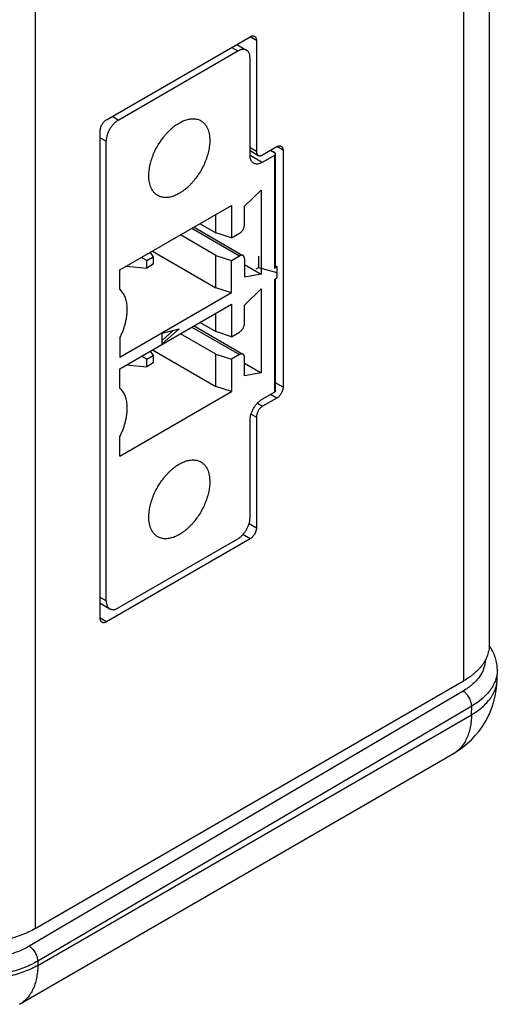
# Model space of a CAD drawing. Header units: inches. Extents: x 0 to 22, y 0 to 17.
# Tile 13 of 38: x 4.5 to 5, y 11 to 12.1. Entities that reach past the tile are written whole.
import ezdxf

# ---------------------------------------------------------------- set-up
doc = ezdxf.new("R2010")
doc.units = ezdxf.units.IN
doc.header["$LTSCALE"] = 1.21
doc.header["$MEASUREMENT"] = 0
doc.layers.get('0').update_dxf_attribs({"linetype": 'CONTINUOUS'})

msp = doc.modelspace()

# ---------------------------------------------------------------- linework, layer by layer
at = {"color": 7, "linetype": 'CONTINUOUS'}
for p, q in [((5.0171, 13.9963), (5.0171, 11.4007)), ((4.9878, 13.9554), (4.9878, 11.3599)), ((4.4989, 13.6731), (4.4989, 11.0776)), ((4.5802, 11.9996), (4.7442, 12.0943)), ((4.7513, 12.0902), (4.7442, 12.0943)), ((4.7513, 12.0902), (4.7513, 11.9637)), ((4.5937, 11.9993), (4.7301, 12.0781)), ((4.7231, 12.0821), (4.7301, 12.0781)), ((4.7289, 12.0855), (4.74, 12.079)), ((4.7301, 12.0862), (4.7301, 12.0848)), ((4.7441, 11.9591), (4.7441, 12.07)), ((4.5937, 11.9993), (4.5867, 12.0034)), ((4.5731, 11.4313), (4.5731, 11.9873)), ((4.5731, 11.9791), (4.5798, 11.9752)), ((4.5798, 11.4512), (4.5798, 11.9752)), ((4.7441, 11.9679), (4.7513, 11.9637)), ((4.7584, 11.9596), (4.7746, 11.969)), ((4.7817, 11.9649), (4.7746, 11.969)), ((4.7441, 11.9645), (4.7534, 11.9591)), ((4.758, 11.9511), (4.7441, 11.9591)), ((4.7719, 11.9591), (4.758, 11.9511)), ((4.7675, 11.9649), (4.7719, 11.9623)), ((4.7719, 11.9591), (4.7719, 11.8306)), ((4.7731, 11.8322), (4.7731, 11.9607)), ((4.7817, 11.9649), (4.7817, 11.6947)), ((4.7377, 11.901), (4.7566, 11.9194)), ((4.7566, 11.9194), (4.7566, 11.8236)), ((4.5956, 11.8284), (4.7227, 11.9018)), ((4.7227, 11.9018), (4.7227, 11.8649)), ((4.7377, 11.8799), (4.7377, 11.901)), ((4.7051, 11.8707), (4.7051, 11.8916)), ((4.6778, 11.8759), (4.7321, 11.8445)), ((4.6801, 11.8772), (4.736, 11.8449)), ((4.687, 11.8812), (4.7051, 11.8707)), ((4.7051, 11.845), (4.6647, 11.8683)), ((4.7227, 11.8649), (4.7051, 11.8707)), ((4.7227, 11.8649), (4.7321, 11.8703)), ((4.6263, 11.8391), (4.6202, 11.8426)), ((4.6263, 11.8391), (4.6336, 11.8433)), ((4.6301, 11.8483), (4.6336, 11.8433)), ((4.6327, 11.8498), (4.7051, 11.8081)), ((4.6336, 11.8433), (4.6336, 11.8349)), ((4.7051, 11.845), (4.7227, 11.8391)), ((4.7051, 11.8081), (4.7051, 11.845)), ((4.7227, 11.8391), (4.7321, 11.8445)), ((4.7538, 11.8442), (4.7538, 11.8313)), ((4.603, 11.8327), (4.6263, 11.8306)), ((4.6263, 11.8306), (4.6263, 11.8391)), ((4.6336, 11.8349), (4.6263, 11.8306)), ((4.7227, 11.8022), (4.7227, 11.8391)), ((4.7377, 11.8413), (4.7377, 11.8203)), ((4.7377, 11.8346), (4.7566, 11.8236)), ((4.751, 11.8297), (4.7538, 11.8313)), ((4.7538, 11.8313), (4.7747, 11.8257)), ((4.7719, 11.8306), (4.7747, 11.8322)), ((4.7731, 11.8331), (4.7747, 11.8322)), ((4.7747, 11.8322), (4.7747, 11.8193)), ((4.5956, 11.806), (4.5956, 11.8284)), ((4.7566, 11.8236), (4.7377, 11.8203)), ((4.7719, 11.8177), (4.7747, 11.8193)), ((4.7719, 11.8177), (4.7719, 11.6891)), ((4.7731, 11.6907), (4.7731, 11.8184)), ((4.5974, 11.8042), (4.5956, 11.8063)), ((4.7227, 11.8022), (4.5956, 11.7287)), ((4.7227, 11.8022), (4.7051, 11.8081)), ((4.7377, 11.7884), (4.7566, 11.8069)), ((4.7566, 11.8069), (4.7566, 11.7111)), ((4.5956, 11.7159), (4.7227, 11.7893)), ((4.7227, 11.7893), (4.7227, 11.7523)), ((4.7377, 11.7674), (4.7377, 11.7884)), ((4.7051, 11.7582), (4.7051, 11.7791)), ((4.6778, 11.7634), (4.7321, 11.732)), ((4.6801, 11.7647), (4.736, 11.7324)), ((4.687, 11.7687), (4.7051, 11.7582)), ((4.6438, 11.7562), (4.6633, 11.7614)), ((4.6633, 11.7614), (4.6438, 11.7442)), ((4.6438, 11.7482), (4.6567, 11.7597)), ((4.6438, 11.7442), (4.6438, 11.7562)), ((4.7051, 11.7325), (4.6647, 11.7558)), ((4.7227, 11.7523), (4.7051, 11.7582)), ((4.7227, 11.7523), (4.7321, 11.7577)), ((4.5956, 11.7511), (4.5956, 11.7287)), ((4.6263, 11.7266), (4.6202, 11.7301)), ((4.6263, 11.7266), (4.6336, 11.7308)), ((4.6301, 11.7358), (4.6336, 11.7308)), ((4.6327, 11.7373), (4.7051, 11.6955)), ((4.6336, 11.7308), (4.6336, 11.7224)), ((4.7051, 11.7325), (4.7227, 11.7266)), ((4.7051, 11.6955), (4.7051, 11.7325)), ((4.7321, 11.732), (4.7227, 11.7266)), ((4.603, 11.7202), (4.6263, 11.7181)), ((4.6263, 11.7181), (4.6263, 11.7266)), ((4.6336, 11.7224), (4.6263, 11.7181)), ((4.7227, 11.7266), (4.7227, 11.6897)), ((4.7377, 11.7078), (4.7377, 11.7288)), ((4.7377, 11.7221), (4.7566, 11.7111)), ((4.5956, 11.6935), (4.5956, 11.7159)), ((4.7566, 11.7111), (4.7377, 11.7078)), ((4.7817, 11.6947), (4.7731, 11.6996)), ((4.5974, 11.6917), (4.5956, 11.6938)), ((4.5956, 11.6162), (4.7227, 11.6897)), ((4.7227, 11.6897), (4.7051, 11.6955)), ((4.758, 11.6811), (4.7719, 11.6891)), ((4.7746, 11.6824), (4.7675, 11.6865)), ((4.7524, 11.6765), (4.7584, 11.673)), ((4.7746, 11.6824), (4.7584, 11.673)), ((4.7453, 11.6642), (4.7513, 11.6608)), ((4.7441, 11.5461), (4.7441, 11.657)), ((4.7513, 11.6608), (4.7513, 11.5342)), ((4.5956, 11.6162), (4.5956, 11.6386)), ((4.7513, 11.5342), (4.7429, 11.539)), ((4.7442, 11.522), (4.5802, 11.4272)), ((4.5937, 11.4432), (4.7301, 11.522)), ((4.7442, 11.522), (4.7359, 11.5268)), ((4.5798, 11.4512), (4.5731, 11.4551)), ((4.5731, 11.4485), (4.5839, 11.4422)), ((4.5738, 11.4481), (4.5731, 11.4477)), ((4.5802, 11.4272), (4.5731, 11.4313)), ((5.0261, 11.3622), (5.0263, 11.3721)), ((5.0263, 11.3721), (5.0263, 11.3721)), ((4.4989, 11.0776), (4.9878, 11.3599)), ((4.9871, 11.3483), (4.4921, 11.0576)), ((4.997, 11.3313), (4.5019, 11.0405)), ((4.9968, 11.3214), (4.997, 11.3313)), ((4.5018, 11.0356), (4.9968, 11.3214)), ((4.4811, 10.9913), (4.9761, 11.2771)), ((4.5019, 11.0405), (4.5018, 11.0356))]:
    msp.add_line(p, q, dxfattribs=at)
msp.add_lwpolyline([(5.0263, 11.3721), (5.0263, 11.3729), (5.0262, 11.3745), (5.0261, 11.3762), (5.0259, 11.3779), (5.0257, 11.3796), (5.0254, 11.3812), (5.025, 11.3829), (5.0246, 11.3846), (5.0241, 11.3862), (5.0235, 11.3879), (5.0229, 11.3895), (5.0222, 11.3912), (5.0214, 11.3928), (5.0206, 11.3944), (5.0196, 11.3961), (5.0187, 11.3977), (5.0176, 11.3993), (5.0171, 11.4)], dxfattribs=at)
for centre, radius, start, end in [((4.583, 11.7915), 0.0193, 41.4953, 49.1189), ((4.583, 11.6789), 0.0193, 41.4953, 49.1189), ((4.9261, 11.3637), 0.1, 300.0014, 359.1254)]:
    msp.add_arc(centre, radius, start, end, dxfattribs=at)
for points, knots in [([(4.7442, 12.0943), (4.7444, 12.0944), (4.7449, 12.0947), (4.7456, 12.095), (4.7463, 12.0952), (4.7469, 12.0953), (4.7475, 12.0953), (4.7481, 12.0952), (4.7487, 12.0951), (4.7491, 12.0949), (4.7492, 12.0948)], [0, 0, 0, 0, 0.148587, 0.289512, 0.422729, 0.548648, 0.668006, 0.781943, 0.89199, 1, 1, 1, 1]), ([(4.7492, 12.0948), (4.7494, 12.0947), (4.7497, 12.0945), (4.7501, 12.0941), (4.7505, 12.0936), (4.7508, 12.093), (4.751, 12.0924), (4.7512, 12.0917), (4.7513, 12.091), (4.7513, 12.0905), (4.7513, 12.0902)], [0, 0, 0, 0, 0.108012, 0.218062, 0.332, 0.451359, 0.577278, 0.710493, 0.851415, 1, 1, 1, 1]), ([(4.74, 12.079), (4.7397, 12.0792), (4.739, 12.0795), (4.7379, 12.0799), (4.7367, 12.08), (4.7355, 12.0799), (4.7342, 12.0797), (4.7328, 12.0793), (4.7315, 12.0788), (4.7306, 12.0783), (4.7301, 12.0781)], [0, 0, 0, 0, 0.10801, 0.218057, 0.331993, 0.451351, 0.577273, 0.710492, 0.851399, 1, 1, 1, 1]), ([(4.7441, 12.07), (4.7441, 12.0705), (4.744, 12.0715), (4.7438, 12.073), (4.7435, 12.0743), (4.743, 12.0756), (4.7425, 12.0767), (4.7418, 12.0776), (4.7409, 12.0784), (4.7403, 12.0789), (4.74, 12.079)], [0, 0, 0, 0, 0.148598, 0.289503, 0.422721, 0.548642, 0.668, 0.781938, 0.891987, 1, 1, 1, 1]), ([(4.5731, 11.9873), (4.5731, 11.9876), (4.5731, 11.9882), (4.5733, 11.9893), (4.5736, 11.9908), (4.5743, 11.9926), (4.5751, 11.9943), (4.5762, 11.996), (4.5774, 11.9974), (4.5785, 11.9985), (4.5795, 11.9992), (4.5799, 11.9995), (4.5802, 11.9996)], [0, 0, 0, 0, 0.05585, 0.114221, 0.237366, 0.366993, 0.499995, 0.632997, 0.762626, 0.885775, 0.944148, 1, 1, 1, 1]), ([(4.5937, 11.9993), (4.5933, 11.999), (4.5923, 11.9984), (4.591, 11.9974), (4.5897, 11.9963), (4.5884, 11.995), (4.5872, 11.9936), (4.586, 11.9921), (4.5849, 11.9906), (4.5839, 11.9889), (4.583, 11.9872), (4.5822, 11.9855), (4.5814, 11.9837), (4.5809, 11.982), (4.5804, 11.9802), (4.5801, 11.9785), (4.5799, 11.9768), (4.5798, 11.9757), (4.5798, 11.9752)], [0, 0, 0, 0, 0.055837, 0.114182, 0.174785, 0.237357, 0.301553, 0.366997, 0.433288, 0.500005, 0.566723, 0.633013, 0.698456, 0.762651, 0.825221, 0.885822, 0.944165, 1, 1, 1, 1]), ([(4.6285, 11.9358), (4.6285, 11.9368), (4.6286, 11.9389), (4.6289, 11.942), (4.6294, 11.9451), (4.63, 11.9484), (4.6308, 11.9517), (4.6319, 11.955), (4.633, 11.9583), (4.6348, 11.9627), (4.6375, 11.9681), (4.6412, 11.9743), (4.6447, 11.9791), (4.6477, 11.9828), (4.65, 11.9854), (4.6524, 11.9878), (4.6548, 11.99), (4.6573, 11.9921), (4.6599, 11.9939), (4.6624, 11.9956), (4.665, 11.997), (4.6675, 11.9983), (4.6701, 11.9993), (4.6726, 12), (4.675, 12.0005), (4.6774, 12.0008), (4.6797, 12.0009), (4.6819, 12.0007), (4.6841, 12.0002), (4.6861, 11.9995), (4.6873, 11.9989), (4.6879, 11.9985)], [0, 0, 0, 0, 0.030664, 0.06239, 0.095104, 0.128728, 0.163168, 0.198318, 0.234065, 0.270288, 0.343642, 0.41735, 0.490351, 0.526271, 0.561634, 0.596322, 0.63023, 0.663258, 0.695321, 0.726347, 0.756279, 0.785081, 0.812736, 0.839253, 0.864667, 0.889046, 0.912488, 0.935125, 0.957122, 0.978675, 1, 1, 1, 1]), ([(4.6879, 11.9985), (4.6883, 11.9983), (4.6891, 11.9978), (4.6903, 11.9969), (4.6913, 11.996), (4.6923, 11.9949), (4.6932, 11.9938), (4.6943, 11.9921), (4.6956, 11.9898), (4.6967, 11.9868), (4.6975, 11.9834), (4.698, 11.9798), (4.6981, 11.9773), (4.6981, 11.976)], [0, 0, 0, 0, 0.053911, 0.10808, 0.16276, 0.218191, 0.274597, 0.33218, 0.451506, 0.577392, 0.710578, 0.851435, 1, 1, 1, 1]), ([(4.6981, 11.976), (4.6981, 11.975), (4.6981, 11.973), (4.6978, 11.9699), (4.6973, 11.9667), (4.6967, 11.9634), (4.6958, 11.9602), (4.6948, 11.9569), (4.6936, 11.9536), (4.6918, 11.9492), (4.6892, 11.9438), (4.6855, 11.9376), (4.682, 11.9327), (4.679, 11.9291), (4.6767, 11.9265), (4.6743, 11.9241), (4.6718, 11.9218), (4.6693, 11.9198), (4.6668, 11.9179), (4.6642, 11.9162), (4.6617, 11.9148), (4.6591, 11.9136), (4.6566, 11.9126), (4.6541, 11.9118), (4.6517, 11.9113), (4.6493, 11.911), (4.647, 11.911), (4.6447, 11.9112), (4.6426, 11.9116), (4.6406, 11.9123), (4.6393, 11.9129), (4.6387, 11.9133)], [0, 0, 0, 0, 0.030664, 0.06239, 0.095104, 0.128728, 0.163168, 0.198318, 0.234065, 0.270288, 0.343642, 0.41735, 0.490351, 0.526271, 0.561634, 0.596322, 0.63023, 0.663258, 0.695321, 0.726347, 0.756279, 0.785081, 0.812736, 0.839253, 0.864667, 0.889046, 0.912488, 0.935125, 0.957122, 0.978675, 1, 1, 1, 1]), ([(4.7746, 11.969), (4.7749, 11.9691), (4.7753, 11.9694), (4.776, 11.9696), (4.7767, 11.9698), (4.7773, 11.9699), (4.778, 11.97), (4.7786, 11.9699), (4.7791, 11.9697), (4.7795, 11.9696), (4.7796, 11.9695)], [0, 0, 0, 0, 0.148587, 0.289512, 0.422729, 0.548648, 0.668006, 0.781943, 0.89199, 1, 1, 1, 1]), ([(4.7796, 11.9695), (4.7798, 11.9694), (4.7801, 11.9692), (4.7805, 11.9688), (4.7809, 11.9683), (4.7812, 11.9677), (4.7814, 11.9671), (4.7816, 11.9664), (4.7817, 11.9657), (4.7817, 11.9652), (4.7817, 11.9649)], [0, 0, 0, 0, 0.108012, 0.218062, 0.332, 0.451359, 0.577278, 0.710493, 0.851415, 1, 1, 1, 1]), ([(4.7481, 11.9501), (4.7478, 11.9503), (4.7472, 11.9507), (4.7464, 11.9515), (4.7457, 11.9525), (4.7451, 11.9536), (4.7446, 11.9548), (4.7443, 11.9562), (4.7441, 11.9576), (4.7441, 11.9586), (4.7441, 11.9591)], [0, 0, 0, 0, 0.108013, 0.218062, 0.332, 0.451358, 0.577279, 0.710497, 0.851402, 1, 1, 1, 1]), ([(4.7513, 11.9637), (4.7513, 11.9634), (4.7513, 11.9629), (4.7514, 11.9622), (4.7516, 11.9615), (4.7518, 11.9609), (4.7521, 11.9603), (4.7525, 11.9598), (4.7529, 11.9594), (4.7532, 11.9592), (4.7534, 11.9591)], [0, 0, 0, 0, 0.148585, 0.289507, 0.422722, 0.548641, 0.668, 0.781938, 0.891988, 1, 1, 1, 1]), ([(4.7534, 11.9591), (4.7535, 11.959), (4.7539, 11.9588), (4.7544, 11.9587), (4.755, 11.9586), (4.7557, 11.9586), (4.7563, 11.9588), (4.757, 11.959), (4.7577, 11.9592), (4.7581, 11.9595), (4.7584, 11.9596)], [0, 0, 0, 0, 0.10801, 0.218057, 0.331994, 0.451352, 0.577271, 0.710488, 0.851413, 1, 1, 1, 1]), ([(4.7731, 11.9607), (4.7731, 11.9608), (4.773, 11.961), (4.773, 11.9612), (4.7729, 11.9614), (4.7728, 11.9616), (4.7726, 11.9618), (4.7723, 11.9621), (4.7721, 11.9622), (4.7719, 11.9623)], [0, 0, 0, 0, 0.108049, 0.218136, 0.332113, 0.451512, 0.577459, 0.710725, 1, 1, 1, 1]), ([(4.7719, 11.9591), (4.7721, 11.9592), (4.7723, 11.9594), (4.7726, 11.9597), (4.7728, 11.9599), (4.7729, 11.9601), (4.773, 11.9603), (4.773, 11.9605), (4.7731, 11.9607), (4.7731, 11.9607)], [0, 0, 0, 0, 0.289275, 0.422541, 0.548488, 0.667887, 0.781864, 0.891951, 1, 1, 1, 1]), ([(4.758, 11.9511), (4.7575, 11.9508), (4.7567, 11.9504), (4.7553, 11.9498), (4.754, 11.9494), (4.7527, 11.9492), (4.7514, 11.9492), (4.7503, 11.9493), (4.7492, 11.9496), (4.7485, 11.9499), (4.7481, 11.9501)], [0, 0, 0, 0, 0.148601, 0.289508, 0.422727, 0.548649, 0.668007, 0.781943, 0.89199, 1, 1, 1, 1]), ([(4.6387, 11.9133), (4.6383, 11.9135), (4.6375, 11.914), (4.6364, 11.9149), (4.6354, 11.9158), (4.6344, 11.9169), (4.6335, 11.918), (4.6323, 11.9197), (4.6311, 11.922), (4.63, 11.9251), (4.6291, 11.9284), (4.6286, 11.932), (4.6285, 11.9345), (4.6285, 11.9358)], [0, 0, 0, 0, 0.053911, 0.10808, 0.16276, 0.218191, 0.274597, 0.33218, 0.451506, 0.577392, 0.710578, 0.851435, 1, 1, 1, 1]), ([(4.7321, 11.8703), (4.7325, 11.8705), (4.7332, 11.871), (4.7343, 11.872), (4.7352, 11.8731), (4.7361, 11.8744), (4.7367, 11.8758), (4.7373, 11.8772), (4.7376, 11.8785), (4.7377, 11.8795), (4.7377, 11.8799)], [0, 0, 0, 0, 0.114159, 0.237329, 0.36698, 0.500005, 0.63303, 0.762679, 0.885845, 1, 1, 1, 1]), ([(4.736, 11.8449), (4.7359, 11.845), (4.7356, 11.8451), (4.7352, 11.8453), (4.7347, 11.8453), (4.7342, 11.8453), (4.7337, 11.8452), (4.7332, 11.845), (4.7326, 11.8448), (4.7323, 11.8446), (4.7321, 11.8445)], [0, 0, 0, 0, 0.10801, 0.218057, 0.331994, 0.451352, 0.577272, 0.710488, 0.851412, 1, 1, 1, 1]), ([(4.7377, 11.8413), (4.7377, 11.8415), (4.7376, 11.8419), (4.7376, 11.8425), (4.7374, 11.843), (4.7373, 11.8435), (4.737, 11.844), (4.7367, 11.8444), (4.7364, 11.8447), (4.7362, 11.8449), (4.736, 11.8449)], [0, 0, 0, 0, 0.148585, 0.289507, 0.422722, 0.548641, 0.668, 0.781938, 0.891987, 1, 1, 1, 1]), ([(4.7731, 11.8322), (4.7731, 11.8321), (4.773, 11.8319), (4.773, 11.8317), (4.7729, 11.8315), (4.7728, 11.8313), (4.7726, 11.8311), (4.7723, 11.8308), (4.7721, 11.8307), (4.7719, 11.8306)], [0, 0, 0, 0, 0.108049, 0.218136, 0.332113, 0.451512, 0.577459, 0.710725, 1, 1, 1, 1]), ([(4.6039, 11.7834), (4.6039, 11.7845), (4.6039, 11.7866), (4.6036, 11.7896), (4.603, 11.7925), (4.6023, 11.7953), (4.6014, 11.7978), (4.6003, 11.8002), (4.5989, 11.8023), (4.5979, 11.8036), (4.5974, 11.8042)], [0, 0, 0, 0, 0.143607, 0.281632, 0.414028, 0.54089, 0.662446, 0.779086, 0.891362, 1, 1, 1, 1]), ([(4.5956, 11.7511), (4.5962, 11.7525), (4.5975, 11.7552), (4.5992, 11.7593), (4.6006, 11.7634), (4.6018, 11.7676), (4.6027, 11.7716), (4.6034, 11.7756), (4.6038, 11.7796), (4.6039, 11.7821), (4.6039, 11.7834)], [0, 0, 0, 0, 0.13399, 0.266521, 0.39699, 0.524823, 0.649487, 0.770502, 0.887453, 1, 1, 1, 1]), ([(4.7321, 11.7577), (4.7325, 11.758), (4.7332, 11.7585), (4.7343, 11.7595), (4.7352, 11.7606), (4.7361, 11.7619), (4.7367, 11.7633), (4.7373, 11.7647), (4.7376, 11.766), (4.7377, 11.7669), (4.7377, 11.7674)], [0, 0, 0, 0, 0.114159, 0.237329, 0.36698, 0.500005, 0.63303, 0.762679, 0.885845, 1, 1, 1, 1]), ([(4.736, 11.7324), (4.7359, 11.7325), (4.7356, 11.7326), (4.7352, 11.7327), (4.7347, 11.7328), (4.7342, 11.7328), (4.7337, 11.7327), (4.7332, 11.7325), (4.7326, 11.7323), (4.7323, 11.7321), (4.7321, 11.732)], [0, 0, 0, 0, 0.10801, 0.218057, 0.331994, 0.451352, 0.577272, 0.710488, 0.851412, 1, 1, 1, 1]), ([(4.7377, 11.7288), (4.7377, 11.729), (4.7376, 11.7294), (4.7376, 11.73), (4.7374, 11.7305), (4.7373, 11.731), (4.737, 11.7315), (4.7367, 11.7319), (4.7364, 11.7322), (4.7362, 11.7323), (4.736, 11.7324)], [0, 0, 0, 0, 0.148585, 0.289507, 0.422722, 0.548641, 0.668, 0.781938, 0.891987, 1, 1, 1, 1]), ([(4.6039, 11.6709), (4.6039, 11.672), (4.6039, 11.674), (4.6036, 11.6771), (4.603, 11.68), (4.6023, 11.6828), (4.6014, 11.6853), (4.6003, 11.6877), (4.5989, 11.6898), (4.5979, 11.6911), (4.5974, 11.6917)], [0, 0, 0, 0, 0.143607, 0.281632, 0.414028, 0.54089, 0.662446, 0.779086, 0.891362, 1, 1, 1, 1]), ([(4.7731, 11.6907), (4.7731, 11.6907), (4.773, 11.6905), (4.773, 11.6903), (4.7729, 11.6901), (4.7728, 11.6899), (4.7726, 11.6896), (4.7723, 11.6894), (4.7721, 11.6892), (4.7719, 11.6891)], [0, 0, 0, 0, 0.108049, 0.218136, 0.332113, 0.451512, 0.577459, 0.710725, 1, 1, 1, 1]), ([(4.7817, 11.6947), (4.7817, 11.6944), (4.7817, 11.6938), (4.7815, 11.6927), (4.7812, 11.6912), (4.7805, 11.6894), (4.7797, 11.6877), (4.7786, 11.686), (4.7774, 11.6846), (4.7763, 11.6835), (4.7753, 11.6828), (4.7749, 11.6825), (4.7746, 11.6824)], [0, 0, 0, 0, 0.05585, 0.114221, 0.237366, 0.366993, 0.499995, 0.632997, 0.762626, 0.885775, 0.944148, 1, 1, 1, 1]), ([(4.7441, 11.657), (4.7441, 11.6575), (4.7441, 11.6586), (4.7443, 11.6603), (4.7447, 11.662), (4.7451, 11.6638), (4.7457, 11.6655), (4.7464, 11.6673), (4.7472, 11.669), (4.7481, 11.6707), (4.7491, 11.6723), (4.7502, 11.6739), (4.7514, 11.6754), (4.7526, 11.6768), (4.7539, 11.6781), (4.7552, 11.6792), (4.7566, 11.6802), (4.7575, 11.6808), (4.758, 11.6811)], [0, 0, 0, 0, 0.055835, 0.114178, 0.174779, 0.237349, 0.301544, 0.366987, 0.433277, 0.499995, 0.566712, 0.633003, 0.698447, 0.762643, 0.825215, 0.885818, 0.944163, 1, 1, 1, 1]), ([(4.5956, 11.6386), (4.5962, 11.64), (4.5975, 11.6427), (4.5992, 11.6468), (4.6006, 11.6509), (4.6018, 11.6551), (4.6027, 11.6591), (4.6034, 11.6631), (4.6038, 11.6671), (4.6039, 11.6696), (4.6039, 11.6709)], [0, 0, 0, 0, 0.13399, 0.266521, 0.39699, 0.524823, 0.649487, 0.770502, 0.887453, 1, 1, 1, 1]), ([(4.7584, 11.673), (4.7581, 11.6729), (4.7577, 11.6726), (4.7567, 11.6719), (4.7556, 11.6708), (4.7544, 11.6694), (4.7533, 11.6678), (4.7525, 11.666), (4.7518, 11.6642), (4.7515, 11.6628), (4.7513, 11.6616), (4.7513, 11.661), (4.7513, 11.6608)], [0, 0, 0, 0, 0.055852, 0.114225, 0.237374, 0.367003, 0.500005, 0.633007, 0.762634, 0.885779, 0.94415, 1, 1, 1, 1]), ([(4.6285, 11.5469), (4.6285, 11.5479), (4.6286, 11.5499), (4.6289, 11.553), (4.6294, 11.5562), (4.63, 11.5594), (4.6308, 11.5627), (4.6319, 11.566), (4.633, 11.5693), (4.6348, 11.5737), (4.6375, 11.5791), (4.6412, 11.5853), (4.6447, 11.5902), (4.6477, 11.5938), (4.65, 11.5964), (4.6524, 11.5988), (4.6548, 11.6011), (4.6573, 11.6031), (4.6599, 11.605), (4.6624, 11.6066), (4.665, 11.6081), (4.6675, 11.6093), (4.6701, 11.6103), (4.6726, 11.6111), (4.675, 11.6116), (4.6774, 11.6119), (4.6797, 11.6119), (4.6819, 11.6117), (4.6841, 11.6113), (4.6861, 11.6106), (4.6873, 11.6099), (4.6879, 11.6096)], [0, 0, 0, 0, 0.030664, 0.06239, 0.095104, 0.128728, 0.163168, 0.198318, 0.234065, 0.270288, 0.343642, 0.41735, 0.490351, 0.526271, 0.561634, 0.596322, 0.63023, 0.663258, 0.695321, 0.726347, 0.756279, 0.785081, 0.812736, 0.839253, 0.864667, 0.889046, 0.912488, 0.935125, 0.957122, 0.978675, 1, 1, 1, 1]), ([(4.6879, 11.6096), (4.6883, 11.6094), (4.6891, 11.6089), (4.6903, 11.608), (4.6913, 11.607), (4.6923, 11.606), (4.6932, 11.6049), (4.6943, 11.6032), (4.6956, 11.6009), (4.6967, 11.5978), (4.6975, 11.5945), (4.698, 11.5908), (4.6981, 11.5883), (4.6981, 11.5871)], [0, 0, 0, 0, 0.053911, 0.10808, 0.16276, 0.218191, 0.274597, 0.33218, 0.451506, 0.577392, 0.710578, 0.851435, 1, 1, 1, 1]), ([(4.6981, 11.5871), (4.6981, 11.5861), (4.6981, 11.584), (4.6978, 11.5809), (4.6973, 11.5777), (4.6967, 11.5745), (4.6958, 11.5712), (4.6948, 11.5679), (4.6936, 11.5646), (4.6918, 11.5602), (4.6892, 11.5548), (4.6855, 11.5486), (4.682, 11.5438), (4.679, 11.5401), (4.6767, 11.5375), (4.6743, 11.5351), (4.6718, 11.5329), (4.6693, 11.5308), (4.6668, 11.5289), (4.6642, 11.5273), (4.6617, 11.5258), (4.6591, 11.5246), (4.6566, 11.5236), (4.6541, 11.5229), (4.6517, 11.5223), (4.6493, 11.5221), (4.647, 11.522), (4.6447, 11.5222), (4.6426, 11.5227), (4.6406, 11.5234), (4.6393, 11.524), (4.6387, 11.5243)], [0, 0, 0, 0, 0.030664, 0.06239, 0.095104, 0.128728, 0.163168, 0.198318, 0.234065, 0.270288, 0.343642, 0.41735, 0.490351, 0.526271, 0.561634, 0.596322, 0.63023, 0.663258, 0.695321, 0.726347, 0.756279, 0.785081, 0.812736, 0.839253, 0.864667, 0.889046, 0.912488, 0.935125, 0.957122, 0.978675, 1, 1, 1, 1]), ([(4.6387, 11.5243), (4.6383, 11.5246), (4.6375, 11.5251), (4.6364, 11.5259), (4.6354, 11.5269), (4.6344, 11.5279), (4.6335, 11.5291), (4.6323, 11.5307), (4.6311, 11.533), (4.63, 11.5361), (4.6291, 11.5395), (4.6286, 11.5431), (4.6285, 11.5456), (4.6285, 11.5469)], [0, 0, 0, 0, 0.053911, 0.10808, 0.16276, 0.218191, 0.274597, 0.33218, 0.451506, 0.577392, 0.710578, 0.851435, 1, 1, 1, 1]), ([(4.7301, 11.522), (4.7306, 11.5222), (4.7315, 11.5228), (4.7329, 11.5238), (4.7342, 11.525), (4.7355, 11.5263), (4.7367, 11.5276), (4.7379, 11.5291), (4.739, 11.5307), (4.74, 11.5323), (4.7409, 11.534), (4.7417, 11.5358), (4.7424, 11.5375), (4.743, 11.5393), (4.7435, 11.541), (4.7438, 11.5428), (4.744, 11.5444), (4.7441, 11.5455), (4.7441, 11.5461)], [0, 0, 0, 0, 0.055837, 0.114182, 0.174785, 0.237357, 0.301553, 0.366997, 0.433288, 0.500005, 0.566723, 0.633013, 0.698456, 0.762651, 0.825221, 0.885822, 0.944165, 1, 1, 1, 1]), ([(4.7513, 11.5342), (4.7513, 11.5339), (4.7513, 11.5334), (4.7511, 11.5322), (4.7508, 11.5307), (4.7501, 11.529), (4.7493, 11.5272), (4.7482, 11.5256), (4.747, 11.5241), (4.7459, 11.5231), (4.7449, 11.5224), (4.7445, 11.5221), (4.7442, 11.522)], [0, 0, 0, 0, 0.05585, 0.114221, 0.237366, 0.366993, 0.499995, 0.632997, 0.762626, 0.885775, 0.944148, 1, 1, 1, 1]), ([(4.5798, 11.4512), (4.5798, 11.4507), (4.5799, 11.4497), (4.5801, 11.4483), (4.5804, 11.4469), (4.5808, 11.4457), (4.5814, 11.4446), (4.5821, 11.4437), (4.583, 11.4428), (4.5836, 11.4424), (4.5839, 11.4422)], [0, 0, 0, 0, 0.148598, 0.289503, 0.422721, 0.548642, 0.668, 0.781938, 0.891987, 1, 1, 1, 1]), ([(4.5839, 11.4422), (4.5842, 11.442), (4.5849, 11.4417), (4.586, 11.4414), (4.5872, 11.4413), (4.5884, 11.4413), (4.5897, 11.4415), (4.5911, 11.4419), (4.5924, 11.4425), (4.5933, 11.4429), (4.5937, 11.4432)], [0, 0, 0, 0, 0.10801, 0.218057, 0.331993, 0.451351, 0.577273, 0.710492, 0.851399, 1, 1, 1, 1]), ([(4.5752, 11.4268), (4.575, 11.4268), (4.5747, 11.4271), (4.5743, 11.4275), (4.5739, 11.428), (4.5736, 11.4285), (4.5734, 11.4291), (4.5732, 11.4298), (4.5731, 11.4306), (4.5731, 11.4311), (4.5731, 11.4313)], [0, 0, 0, 0, 0.108012, 0.218062, 0.332, 0.451359, 0.577278, 0.710493, 0.851415, 1, 1, 1, 1]), ([(4.5802, 11.4272), (4.5799, 11.4271), (4.5795, 11.4269), (4.5788, 11.4266), (4.5781, 11.4264), (4.5775, 11.4263), (4.5768, 11.4263), (4.5762, 11.4263), (4.5757, 11.4265), (4.5753, 11.4267), (4.5752, 11.4268)], [0, 0, 0, 0, 0.148587, 0.289512, 0.422729, 0.548648, 0.668006, 0.781943, 0.89199, 1, 1, 1, 1]), ([(5.0171, 11.4007), (5.0171, 11.3998), (5.017, 11.3979), (5.0166, 11.395), (5.016, 11.3922), (5.0152, 11.3894), (5.0141, 11.3866), (5.0128, 11.3839), (5.0112, 11.3812), (5.0095, 11.3786), (5.0075, 11.376), (5.0045, 11.3725), (5.0011, 11.3693), (4.9974, 11.3663), (4.9933, 11.3632), (4.99, 11.3612), (4.9878, 11.3599)], [0, 0, 0, 0, 0.053903, 0.108063, 0.162735, 0.218157, 0.274553, 0.332127, 0.391059, 0.451504, 0.513592, 0.577428, 0.710591, 0.780059, 0.851462, 1, 1, 1, 1]), ([(5.0124, 11.3832), (5.0124, 11.3824), (5.0123, 11.3808), (5.0119, 11.3784), (5.0113, 11.376), (5.0106, 11.3736), (5.0096, 11.3712), (5.0081, 11.3681), (5.0061, 11.365), (5.0039, 11.3621), (5.0013, 11.3592), (4.9984, 11.3564), (4.9953, 11.3538), (4.9918, 11.3512), (4.989, 11.3494), (4.9871, 11.3483)], [0, 0, 0, 0, 0.053897, 0.108129, 0.16293, 0.218519, 0.275103, 0.332867, 0.452496, 0.514687, 0.578574, 0.711649, 0.780967, 0.852144, 1, 1, 1, 1]), ([(5.0263, 11.3721), (5.0262, 11.3711), (5.0261, 11.3692), (5.0257, 11.3664), (5.0251, 11.3636), (5.0242, 11.3608), (5.0231, 11.358), (5.0218, 11.3553), (5.0203, 11.3526), (5.0179, 11.349), (5.0143, 11.3447), (5.0093, 11.3399), (5.0034, 11.3353), (4.9992, 11.3326), (4.997, 11.3313)], [0, 0, 0, 0, 0.05399, 0.108283, 0.163118, 0.218719, 0.275296, 0.333039, 0.392117, 0.452674, 0.578627, 0.711658, 0.852103, 1, 1, 1, 1]), ([(4.9968, 11.3214), (4.999, 11.3227), (5.0033, 11.3254), (5.0091, 11.3299), (5.0141, 11.3348), (5.0177, 11.3391), (5.0201, 11.3426), (5.0217, 11.3453), (5.023, 11.3481), (5.0241, 11.3508), (5.0249, 11.3536), (5.0256, 11.3565), (5.026, 11.3593), (5.0261, 11.3612), (5.0261, 11.3622)], [0, 0, 0, 0, 0.147416, 0.287441, 0.420151, 0.545924, 0.606458, 0.665562, 0.723388, 0.780105, 0.835906, 0.891004, 0.945623, 1, 1, 1, 1]), ([(4.997, 11.3313), (4.997, 11.3317), (4.9969, 11.3324), (4.9968, 11.3336), (4.9966, 11.3348), (4.9962, 11.336), (4.9958, 11.3373), (4.9952, 11.3389), (4.9942, 11.341), (4.9927, 11.3432), (4.9912, 11.3449), (4.99, 11.3462), (4.9891, 11.347), (4.9881, 11.3477), (4.9875, 11.3481), (4.9871, 11.3483)], [0, 0, 0, 0, 0.055284, 0.113181, 0.173443, 0.23578, 0.299844, 0.36525, 0.498369, 0.63172, 0.761807, 0.824633, 0.885469, 0.944013, 1, 1, 1, 1]), ([(4.9968, 11.3214), (4.9968, 11.3189), (4.9965, 11.314), (4.9954, 11.3069), (4.9937, 11.3003), (4.9917, 11.2952), (4.9898, 11.2914), (4.9883, 11.2888), (4.9866, 11.2864), (4.9848, 11.2842), (4.9828, 11.2821), (4.9807, 11.2802), (4.9785, 11.2785), (4.9769, 11.2775), (4.9761, 11.2771)], [0, 0, 0, 0, 0.148, 0.288409, 0.421313, 0.547105, 0.607588, 0.666605, 0.72431, 0.780879, 0.836508, 0.891416, 0.945832, 1, 1, 1, 1]), ([(4.4989, 11.0776), (4.4965, 11.0762), (4.4915, 11.0736), (4.4836, 11.0703), (4.4752, 11.0674), (4.4664, 11.0649), (4.4571, 11.063), (4.4476, 11.0617), (4.4379, 11.0608), (4.4281, 11.0606), (4.4184, 11.0608), (4.4087, 11.0617), (4.3992, 11.063), (4.3899, 11.0649), (4.3811, 11.0674), (4.3727, 11.0703), (4.3648, 11.0736), (4.3598, 11.0762), (4.3574, 11.0776)], [0, 0, 0, 0, 0.055839, 0.11418, 0.174784, 0.237354, 0.301549, 0.366993, 0.433283, 0.5, 0.566717, 0.633007, 0.698451, 0.762646, 0.825216, 0.88582, 0.944161, 1, 1, 1, 1]), ([(4.4921, 11.0576), (4.49, 11.0564), (4.4858, 11.0541), (4.479, 11.0511), (4.4717, 11.0486), (4.4641, 11.0464), (4.4561, 11.0447), (4.4479, 11.0435), (4.4395, 11.0428), (4.4311, 11.0425), (4.4227, 11.0427), (4.4143, 11.0433), (4.4061, 11.0445), (4.3982, 11.0461), (4.3905, 11.0482), (4.3833, 11.0507), (4.3765, 11.0535), (4.3722, 11.0558), (4.3701, 11.057)], [0, 0, 0, 0, 0.056027, 0.114519, 0.175239, 0.237889, 0.302133, 0.367594, 0.433875, 0.500559, 0.567223, 0.633445, 0.69881, 0.762921, 0.825407, 0.885933, 0.944208, 1, 1, 1, 1]), ([(4.5019, 11.0405), (4.5019, 11.0409), (4.5019, 11.0417), (4.5017, 11.0429), (4.5015, 11.0441), (4.5012, 11.0453), (4.5008, 11.0465), (4.5001, 11.0482), (4.4991, 11.0502), (4.4976, 11.0525), (4.4962, 11.0542), (4.495, 11.0554), (4.494, 11.0562), (4.4931, 11.057), (4.4924, 11.0574), (4.4921, 11.0576)], [0, 0, 0, 0, 0.055284, 0.113181, 0.173443, 0.23578, 0.299844, 0.36525, 0.498369, 0.63172, 0.761807, 0.824633, 0.885469, 0.944013, 1, 1, 1, 1]), ([(4.5018, 11.0356), (4.4995, 11.0343), (4.4945, 11.0317), (4.4866, 11.0284), (4.4782, 11.0255), (4.4693, 11.0231), (4.4601, 11.0213), (4.4506, 11.02), (4.4409, 11.0192), (4.4311, 11.0191), (4.4213, 11.0194), (4.4116, 11.0204), (4.4021, 11.0219), (4.3929, 11.0239), (4.3841, 11.0264), (4.3756, 11.0295), (4.3678, 11.033), (4.3628, 11.0356), (4.3604, 11.0371)], [0, 0, 0, 0, 0.055748, 0.11396, 0.174412, 0.236819, 0.300851, 0.366142, 0.432299, 0.498913, 0.565566, 0.631837, 0.697314, 0.761601, 0.824328, 0.885156, 0.943792, 1, 1, 1, 1]), ([(4.5019, 11.0405), (4.4995, 11.0392), (4.4946, 11.0365), (4.4867, 11.0331), (4.4783, 11.0302), (4.4694, 11.0277), (4.4602, 11.0257), (4.4507, 11.0243), (4.441, 11.0235), (4.4312, 11.0232), (4.4214, 11.0234), (4.4117, 11.0242), (4.4022, 11.0256), (4.393, 11.0275), (4.3841, 11.0299), (4.3757, 11.0328), (4.3678, 11.0362), (4.3628, 11.0388), (4.3605, 11.0401)], [0, 0, 0, 0, 0.055988, 0.114442, 0.175124, 0.237741, 0.301955, 0.367393, 0.433657, 0.500331, 0.566994, 0.633223, 0.698603, 0.762739, 0.825258, 0.885826, 0.944151, 1, 1, 1, 1]), ([(4.5018, 11.0356), (4.5018, 11.0331), (4.5015, 11.0282), (4.5004, 11.0211), (4.4987, 11.0145), (4.4968, 11.0094), (4.4949, 11.0057), (4.4933, 11.0031), (4.4916, 11.0006), (4.4898, 10.9984), (4.4878, 10.9963), (4.4857, 10.9944), (4.4835, 10.9927), (4.4819, 10.9918), (4.4811, 10.9913)], [0, 0, 0, 0, 0.148, 0.288408, 0.421313, 0.547105, 0.607587, 0.666605, 0.72431, 0.780878, 0.836508, 0.891415, 0.945832, 1, 1, 1, 1])]:
    msp.add_open_spline(points, degree=3, knots=knots, dxfattribs=at)

doc.saveas('drawing.dxf')
